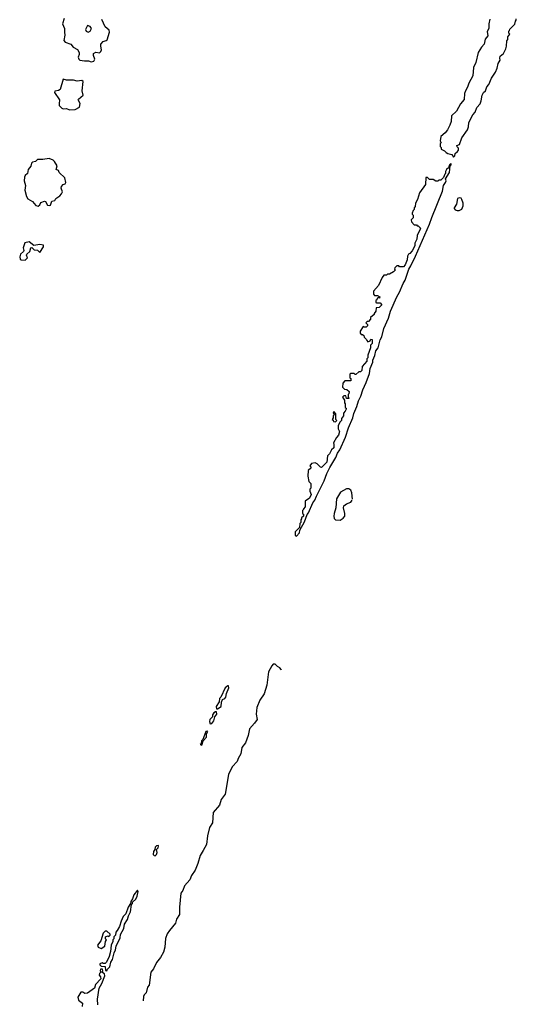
# Model space of a CAD drawing. Extents: x 2293830 to 2387798, y 66850 to 233222.
# Tile 25 of 192: x 2341857 to 2347200, y 125610 to 136209. Entities that reach past the tile are written whole.
import ezdxf

# ---------------------------------------------------------------- set-up
doc = ezdxf.new("R2010")
doc.units = 0

msp = doc.modelspace()

# ---------------------------------------------------------------- linework, layer by layer
at = {"layer": '0CON05XD'}
for points in [[(2342335, 136223), (2342316, 136166), (2342340, 136115), (2342338, 136075), (2342343, 136043), (2342330, 135985), (2342347, 135967), (2342407, 135947), (2342433, 135915), (2342479, 135889), (2342496, 135855), (2342498, 135835), (2342487, 135805), (2342493, 135785), (2342503, 135775), (2342555, 135765), (2342596, 135766), (2342625, 135756)], [(2342625, 135756), (2342655, 135762), (2342664, 135785), (2342649, 135825), (2342650, 135845), (2342675, 135858), (2342715, 135852), (2342731, 135865), (2342738, 135885), (2342729, 135925), (2342731, 135945), (2342755, 135973), (2342786, 135984), (2342796, 135994), (2342824, 136075), (2342819, 136095), (2342775, 136133), (2342741, 136211)], [(2346916, 136215), (2346904, 136165), (2346904, 136115), (2346888, 136082), (2346892, 136035), (2346865, 136000), (2346854, 135946), (2346824, 135915), (2346791, 135855), (2346765, 135750), (2346739, 135695), (2346734, 135605), (2346689, 135525), (2346676, 135484), (2346652, 135445), (2346642, 135415), (2346640, 135350), (2346601, 135305), (2346557, 135223), (2346503, 135175), (2346498, 135112), (2346486, 135075), (2346458, 135022), (2346435, 134992), (2346388, 134952), (2346382, 134905), (2346390, 134885), (2346380, 134875), (2346380, 134845), (2346390, 134835), (2346390, 134815), (2346428, 134798), (2346445, 134780), (2346465, 134770), (2346508, 134758), (2346525, 134730)], [(2346525, 134730), (2346540, 134745), (2346542, 134768), (2346569, 134791), (2346578, 134805), (2346577, 134827), (2346562, 134842), (2346560, 134855), (2346590, 134865), (2346613, 134937), (2346675, 135022), (2346687, 135055), (2346688, 135102), (2346732, 135185), (2346758, 135215), (2346776, 135264), (2346811, 135305), (2346823, 135335), (2346832, 135395), (2346848, 135425), (2346868, 135445), (2346882, 135485), (2346905, 135512), (2346932, 135578), (2346976, 135644), (2346995, 135688), (2347004, 135736), (2347027, 135775), (2347022, 135795), (2347028, 135815), (2347064, 135846), (2347086, 135895), (2347096, 135925), (2347098, 135982), (2347108, 135995), (2347110, 136025), (2347130, 136055), (2347120, 136065), (2347120, 136085), (2347128, 136092), (2347132, 136108), (2347185, 136160), (2347190, 136195), (2347200, 136205), (2347198, 136218)], [(2342595, 136075), (2342615, 136086), (2342631, 136115), (2342614, 136135), (2342585, 136147), (2342564, 136105), (2342571, 136085), (2342595, 136075)], [(2342395, 135239), (2342455, 135241), (2342501, 135269), (2342506, 135306), (2342487, 135345), (2342488, 135355), (2342540, 135395), (2342527, 135445), (2342540, 135545), (2342524, 135556), (2342475, 135546), (2342435, 135558), (2342359, 135559), (2342325, 135570), (2342291, 135459), (2342275, 135448), (2342235, 135438), (2342230, 135425), (2342286, 135346), (2342280, 135305), (2342283, 135285), (2342311, 135255), (2342325, 135248), (2342355, 135254), (2342395, 135239)], [(2342055, 134203), (2342074, 134215), (2342085, 134242), (2342125, 134257), (2342135, 134252), (2342155, 134214), (2342175, 134208), (2342187, 134213), (2342204, 134256), (2342236, 134264), (2342246, 134285), (2342287, 134313), (2342307, 134335), (2342317, 134355), (2342304, 134395), (2342307, 134415), (2342326, 134434), (2342345, 134441), (2342354, 134455), (2342344, 134505), (2342283, 134565), (2342275, 134587), (2342250, 134595), (2342259, 134635), (2342232, 134682), (2342217, 134697), (2342175, 134716), (2342105, 134704), (2342047, 134703), (2342028, 134682), (2341995, 134674), (2341985, 134663), (2341976, 134634), (2341946, 134595), (2341940, 134555), (2341917, 134533), (2341908, 134515), (2341903, 134473), (2341918, 134425), (2341913, 134375), (2341930, 134305), (2341945, 134282), (2341995, 134252), (2342030, 134210), (2342055, 134203)], [(2344835, 130650), (2344866, 130685), (2344870, 130715), (2344922, 130805), (2344949, 130881), (2344965, 130902), (2345012, 131008), (2345033, 131037), (2345049, 131081), (2345134, 131245), (2345160, 131325), (2345192, 131388), (2345259, 131495), (2345276, 131544), (2345300, 131580), (2345361, 131715), (2345394, 131815), (2345441, 131925), (2345451, 131969), (2345484, 132046), (2345501, 132105), (2345526, 132155), (2345548, 132225), (2345586, 132305), (2345619, 132399), (2345629, 132455), (2345656, 132524), (2345657, 132545), (2345678, 132595), (2345690, 132645), (2345712, 132678), (2345736, 132764), (2345754, 132795), (2345773, 132885), (2345826, 132995), (2345848, 133072), (2345913, 133225), (2345944, 133275), (2345982, 133368), (2346006, 133405), (2346042, 133525), (2346065, 133558), (2346115, 133662), (2346265, 134008), (2346290, 134080), (2346406, 134365), (2346418, 134425), (2346440, 134455), (2346446, 134475), (2346440, 134495), (2346482, 134565), (2346490, 134635), (2346500, 134645), (2346500, 134655), (2346495, 134660), (2346482, 134648), (2346470, 134615), (2346450, 134595), (2346440, 134575), (2346440, 134555), (2346430, 134545), (2346418, 134512), (2346388, 134482), (2346365, 134480), (2346355, 134470), (2346335, 134470), (2346305, 134490), (2346265, 134490), (2346245, 134510), (2346225, 134510), (2346222, 134435), (2346158, 134345), (2346138, 134275), (2346114, 134235), (2346112, 134198), (2346102, 134185), (2346100, 134165), (2346090, 134155), (2346080, 134125), (2346080, 134115), (2346090, 134105), (2346090, 134075), (2346070, 134055), (2346072, 134032), (2346102, 134002), (2346125, 134000), (2346135, 133990), (2346145, 133990), (2346168, 133965), (2346167, 133953), (2346132, 133885), (2346128, 133845), (2346108, 133802), (2346108, 133775), (2346079, 133721), (2346056, 133694), (2346040, 133685), (2346030, 133665), (2346027, 133623), (2346005, 133570), (2345985, 133550), (2345945, 133550), (2345935, 133560), (2345915, 133560), (2345892, 133538), (2345890, 133525), (2345900, 133515), (2345880, 133495), (2345835, 133470), (2345815, 133470), (2345805, 133460), (2345775, 133458), (2345758, 133435), (2345718, 133348), (2345665, 133288), (2345662, 133255), (2345675, 133240), (2345705, 133240), (2345730, 133225), (2345728, 133212), (2345715, 133220), (2345702, 133208), (2345700, 133195), (2345690, 133185), (2345690, 133165), (2345695, 133160), (2345735, 133160), (2345750, 133145), (2345750, 133135), (2345725, 133110), (2345692, 133108), (2345687, 133073), (2345670, 133045), (2345670, 133035), (2345630, 133005), (2345630, 132985), (2345608, 132962), (2345595, 132960), (2345580, 132945), (2345598, 132928), (2345598, 132912), (2345585, 132900), (2345565, 132900), (2345552, 132908), (2345520, 132855), (2345520, 132835), (2345532, 132822), (2345545, 132820), (2345558, 132808), (2345562, 132792), (2345588, 132768), (2345590, 132755), (2345602, 132742), (2345628, 132752), (2345635, 132770), (2345650, 132765), (2345650, 132725), (2345630, 132705), (2345630, 132675), (2345603, 132597), (2345602, 132568), (2345593, 132557), (2345590, 132535), (2345543, 132477), (2345538, 132432), (2345525, 132420), (2345505, 132420), (2345475, 132390), (2345465, 132390), (2345455, 132400), (2345415, 132400), (2345410, 132395), (2345410, 132355), (2345420, 132345), (2345418, 132322), (2345355, 132320), (2345333, 132297), (2345330, 132255), (2345352, 132232), (2345378, 132228), (2345400, 132205), (2345397, 132183), (2345390, 132175), (2345390, 132145), (2345400, 132135), (2345395, 132130), (2345372, 132132), (2345365, 132160), (2345345, 132160), (2345330, 132145), (2345350, 132115), (2345350, 132085), (2345360, 132075), (2345360, 132035), (2345368, 132028), (2345368, 132015), (2345360, 131995), (2345340, 131975), (2345340, 131945), (2345320, 131915), (2345320, 131895), (2345302, 131878), (2345283, 131837), (2345282, 131805), (2345298, 131775), (2345288, 131735), (2345265, 131710), (2345232, 131655), (2345238, 131635), (2345235, 131600), (2345211, 131579), (2345190, 131535), (2345170, 131515), (2345160, 131445), (2345105, 131390), (2345092, 131392), (2345059, 131429), (2345035, 131440), (2344995, 131430), (2344980, 131405), (2344990, 131395), (2344988, 131382), (2344960, 131355), (2344958, 131295), (2344968, 131238), (2344990, 131215), (2344990, 131165), (2344980, 131155), (2344980, 131135), (2344992, 131098), (2344975, 131060), (2344930, 131025), (2344930, 130965), (2344910, 130945), (2344910, 130935), (2344900, 130925), (2344900, 130895), (2344910, 130885), (2344910, 130865), (2344890, 130845), (2344890, 130835), (2344880, 130825), (2344880, 130795), (2344870, 130785), (2344868, 130742), (2344820, 130695), (2344820, 130655), (2344835, 130650)], [(2346585, 134154), (2346615, 134170), (2346629, 134205), (2346627, 134235), (2346615, 134272), (2346605, 134287), (2346585, 134293), (2346566, 134284), (2346556, 134225), (2346530, 134185), (2346530, 134175), (2346544, 134164), (2346565, 134154), (2346585, 134154)], [(2341915, 133622), (2341940, 133645), (2341930, 133675), (2341934, 133686), (2341964, 133715), (2341975, 133753), (2341987, 133757), (2342012, 133732), (2342047, 133727), (2342075, 133703), (2342114, 133765), (2342113, 133783), (2342075, 133788), (2342007, 133777), (2341957, 133817), (2341912, 133808), (2341893, 133755), (2341900, 133725), (2341897, 133713), (2341864, 133686), (2341857, 133655), (2341863, 133633), (2341873, 133623), (2341915, 133622)], [(2345255, 131880), (2345270, 131895), (2345260, 131905), (2345260, 131965), (2345235, 131990), (2345230, 131975), (2345238, 131968), (2345240, 131955), (2345230, 131945), (2345230, 131925), (2345220, 131905), (2345228, 131898), (2345232, 131882), (2345255, 131880)], [(2345437, 131046), (2345432, 131115), (2345419, 131145), (2345399, 131159), (2345372, 131158), (2345308, 131122), (2345267, 131053), (2345258, 130955), (2345239, 130895), (2345236, 130865), (2345241, 130841), (2345256, 130826), (2345305, 130823), (2345338, 130842), (2345354, 130866), (2345356, 130895), (2345341, 130955), (2345346, 130975), (2345373, 130997), (2345418, 131015), (2345433, 131037)], [(2344675, 129207), (2344671, 129215), (2344655, 129233), (2344630, 129245), (2344605, 129272), (2344585, 129272), (2344568, 129255), (2344535, 129188), (2344514, 129046), (2344487, 128953), (2344442, 128885), (2344409, 128805), (2344400, 128735), (2344410, 128675), (2344383, 128635), (2344329, 128575), (2344316, 128505), (2344285, 128423), (2344247, 128375), (2344236, 128305), (2344207, 128255), (2344196, 128224), (2344143, 128167), (2344104, 128085), (2344068, 127872), (2344026, 127815), (2344006, 127755), (2343940, 127675), (2343931, 127565), (2343899, 127515), (2343878, 127425), (2343865, 127332), (2343832, 127265), (2343797, 127213), (2343774, 127125), (2343746, 127054), (2343705, 126998), (2343689, 126951), (2343630, 126885), (2343613, 126835), (2343591, 126805), (2343577, 126655), (2343576, 126575), (2343543, 126525), (2343533, 126485), (2343467, 126405), (2343443, 126367), (2343427, 126317), (2343420, 126225), (2343405, 126172), (2343373, 126115), (2343330, 126060), (2343297, 125993), (2343269, 125955), (2343250, 125815), (2343232, 125795), (2343218, 125732), (2343197, 125713), (2343187, 125693), (2343184, 125647)], [(2343985, 128790), (2344023, 128815), (2344027, 128863), (2344038, 128892), (2344065, 128902), (2344075, 128917), (2344083, 128957), (2344108, 129015), (2344105, 129040), (2344095, 129040), (2344068, 129015), (2344020, 128915), (2344008, 128902), (2344002, 128865), (2343972, 128815), (2343975, 128790), (2343985, 128790)], [(2343905, 128630), (2343925, 128632), (2343945, 128662), (2343956, 128704), (2343976, 128735), (2343975, 128760), (2343965, 128760), (2343944, 128746), (2343930, 128725), (2343930, 128705), (2343902, 128675), (2343898, 128655), (2343905, 128630)], [(2343815, 128400), (2343832, 128448), (2343866, 128485), (2343868, 128522), (2343880, 128545), (2343875, 128550), (2343860, 128545), (2343828, 128462), (2343812, 128445), (2343810, 128415), (2343800, 128405), (2343815, 128400)], [(2343315, 127210), (2343328, 127222), (2343337, 127245), (2343330, 127275), (2343348, 127295), (2343350, 127315), (2343345, 127320), (2343330, 127315), (2343315, 127300), (2343312, 127278), (2343298, 127255), (2343293, 127223), (2343302, 127212), (2343315, 127210)], [(2342795, 125970), (2342802, 125988), (2342825, 126012), (2342837, 126065), (2342856, 126094), (2342873, 126165), (2342887, 126195), (2342894, 126235), (2342938, 126325), (2342940, 126360), (2342976, 126425), (2342986, 126474), (2343018, 126522), (2343027, 126563), (2343050, 126605), (2343060, 126685), (2343070, 126695), (2343072, 126708), (2343105, 126742), (2343122, 126775), (2343130, 126825), (2343125, 126840), (2343085, 126790), (2343070, 126745), (2343053, 126717), (2343050, 126695), (2343022, 126655), (2342997, 126583), (2342970, 126555), (2342948, 126505), (2342932, 126448), (2342907, 126403), (2342890, 126385), (2342887, 126353), (2342870, 126335), (2342870, 126315), (2342860, 126305), (2342860, 126285), (2342840, 126245), (2342832, 126178), (2342818, 126125), (2342790, 126065), (2342775, 126050), (2342755, 126050), (2342745, 126058), (2342720, 126045), (2342720, 126035), (2342735, 126020), (2342778, 126018), (2342780, 125975), (2342795, 125970)], [(2342735, 126212), (2342772, 126235), (2342780, 126285), (2342790, 126305), (2342780, 126315), (2342780, 126335), (2342805, 126348), (2342815, 126340), (2342830, 126355), (2342830, 126365), (2342795, 126398), (2342775, 126397), (2342755, 126377), (2342730, 126295), (2342694, 126245), (2342700, 126225), (2342735, 126212)], [(2342696, 125605), (2342694, 125665), (2342712, 125785), (2342742, 125835), (2342772, 125915), (2342768, 125938), (2342740, 125955), (2342750, 125965), (2342748, 125988), (2342725, 125990), (2342722, 125975), (2342730, 125955), (2342715, 125940), (2342712, 125925), (2342727, 125907), (2342730, 125885), (2342672, 125825), (2342660, 125785), (2342585, 125730), (2342558, 125728), (2342535, 125740), (2342515, 125740), (2342483, 125687), (2342488, 125655), (2342532, 125622), (2342528, 125585)]]:
    msp.add_lwpolyline(points, dxfattribs=at)

doc.saveas('drawing.dxf')
